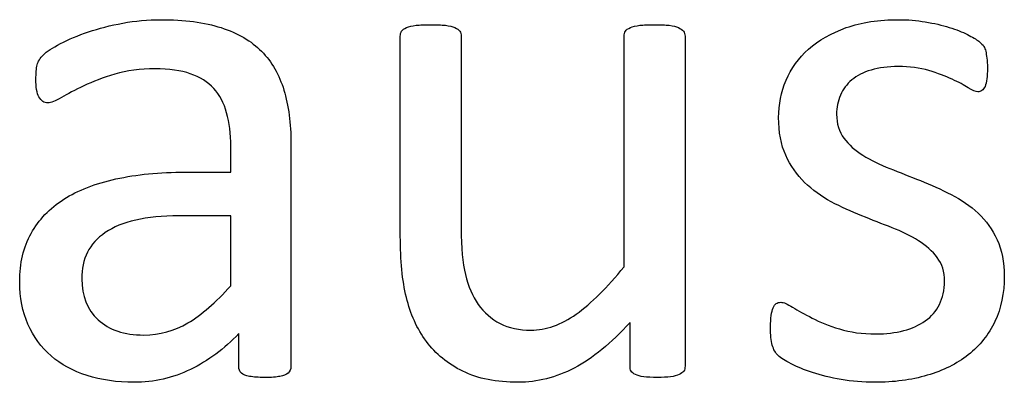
# Model space of a CAD drawing. Header units: inches. Extents: x 0 to 20790, y -12 to 14700.
# Tile 194 of 256: x 6517 to 6724, y 13564 to 13640. Entities that reach past the tile are written whole.
import ezdxf

# ---------------------------------------------------------------- set-up
doc = ezdxf.new("R2010")
doc.units = ezdxf.units.IN
doc.layers.add('254', color=7, linetype='Continuous', true_color=0xffffff)

msp = doc.modelspace()

# ---------------------------------------------------------------- linework, layer by layer
at = {"layer": '254', "color": 2, "linetype": 'Continuous', "lineweight": 25}
for points, knots in [([(6573.539, 13565.94), (6573.948, 13566.25), (6574.15, 13566.712), (6574.15, 13582.888), (6574.15, 13598.458), (6574.15, 13618.327), (6573.66, 13622.078), (6571.698, 13628.541), (6570.14, 13631.253), (6568.005, 13633.446), (6565.841, 13635.61), (6563.013, 13637.283), (6556.031, 13639.533), (6551.819, 13640.082), (6544.173, 13640.082), (6541.519, 13639.851), (6536.298, 13638.865), (6533.873, 13638.264), (6529.488, 13636.764), (6527.526, 13635.956), (6524.144, 13634.179), (6522.938, 13633.388), (6522.246, 13632.696), (6521.553, 13632.032), (6521.121, 13631.34), (6520.774, 13629.839), (6520.688, 13628.829), (6520.688, 13626.781), (6520.717, 13626.089), (6520.943, 13624.789), (6521.092, 13624.271), (6521.553, 13623.463), (6521.842, 13623.146), (6522.13, 13622.944), (6522.448, 13622.742), (6522.794, 13622.626), (6523.833, 13622.626), (6524.756, 13623.001), (6527.295, 13624.502), (6528.853, 13625.31), (6532.604, 13627.098), (6534.767, 13627.935), (6539.764, 13629.388), (6542.557, 13629.782), (6548.616, 13629.782), (6551.069, 13629.435), (6555.076, 13628.042), (6556.695, 13627.041), (6559.206, 13624.301), (6560.128, 13622.598), (6560.676, 13620.549), (6561.253, 13618.501), (6561.542, 13616.135), (6561.542, 13611.682), (6561.542, 13609.884), (6561.542, 13608.085), (6558.359, 13608.085), (6555.175, 13608.085), (6546.597, 13608.085), (6541.75, 13607.623), (6533.152, 13605.719), (6529.488, 13604.306), (6523.544, 13600.497), (6521.265, 13598.102), (6518.079, 13592.368), (6517.283, 13588.985), (6517.283, 13581.744), (6517.86, 13578.772), (6520.179, 13573.554), (6521.784, 13571.328), (6525.939, 13567.75), (6528.449, 13566.366), (6531.421, 13565.442), (6534.364, 13564.49), (6537.653, 13564), (6545.443, 13564), (6549.395, 13564.894), (6556.804, 13568.513), (6560.186, 13571.011), (6563.215, 13574.242), (6563.215, 13571.934), (6563.215, 13569.626), (6563.215, 13566.712), (6563.388, 13566.25), (6563.763, 13565.933), (6564.11, 13565.615), (6564.687, 13565.385), (6566.274, 13565.101), (6567.341, 13565.01), (6570.082, 13565.01), (6571.121, 13565.096), (6572.563, 13565.385), (6573.111, 13565.615), (6573.539, 13565.94)], [0, 0, 0, 0, 0.0062907, 0.0062907, 0.1679526, 0.1679526, 0.2125868, 0.2125868, 0.257221, 0.257221, 0.257221, 0.2941122, 0.2941122, 0.3310034, 0.3310034, 0.3506219, 0.3506219, 0.3704508, 0.3704508, 0.3902798, 0.3902798, 0.4098458, 0.4098458, 0.4098458, 0.4185611, 0.4185611, 0.4272765, 0.4272765, 0.4326245, 0.4326245, 0.437747, 0.437747, 0.4428695, 0.4428695, 0.4428695, 0.4468565, 0.4468565, 0.4524383, 0.4524383, 0.4580201, 0.4580201, 0.463602, 0.463602, 0.4692612, 0.4692612, 0.474606, 0.474606, 0.48002, 0.48002, 0.4853165, 0.4853165, 0.4853165, 0.5053782, 0.5053782, 0.5189706, 0.5189706, 0.5189706, 0.5457097, 0.5457097, 0.5910288, 0.5910288, 0.6363479, 0.6363479, 0.681667, 0.681667, 0.7273363, 0.7273363, 0.766578, 0.766578, 0.8061842, 0.8061842, 0.8457904, 0.8457904, 0.8457904, 0.877393, 0.877393, 0.9135102, 0.9135102, 0.9492912, 0.9492912, 0.9492912, 0.9709919, 0.9709919, 0.9766884, 0.9766884, 0.9766884, 0.9826091, 0.9826091, 0.988325, 0.988325, 0.9941625, 0.9941625, 1, 1, 1, 1]), ([(6522.246, 13632.696), (6522.938, 13633.388), (6524.144, 13634.179), (6527.526, 13635.956), (6529.488, 13636.764), (6533.873, 13638.264), (6536.298, 13638.865), (6541.519, 13639.851), (6544.173, 13640.082), (6551.819, 13640.082), (6556.031, 13639.533), (6563.013, 13637.283), (6565.841, 13635.61), (6568.005, 13633.446)], [0, 0, 0, 0, 0.1281972, 0.1281972, 0.2581168, 0.2581168, 0.3880364, 0.3880364, 0.5165767, 0.5165767, 0.7582883, 0.7582883, 1, 1, 1, 1]), ([(6721.744, 13576.787), (6723.054, 13579.551), (6723.717, 13582.696), (6723.717, 13589.216), (6723.198, 13591.784), (6721.22, 13596.089), (6719.88, 13597.929), (6718.235, 13599.458), (6716.591, 13601.016), (6714.716, 13602.315), (6712.581, 13603.382), (6710.474, 13604.479), (6708.31, 13605.46), (6703.95, 13607.181), (6701.79, 13608.027), (6699.713, 13608.864), (6697.606, 13609.672), (6695.731, 13610.595), (6694.087, 13611.634), (6692.442, 13612.644), (6691.115, 13613.855), (6690.076, 13615.211), (6689.066, 13616.568), (6688.547, 13618.241), (6688.547, 13621.674), (6688.807, 13623.001), (6689.903, 13625.483), (6690.682, 13626.55), (6691.75, 13627.445), (6692.788, 13628.339), (6694.144, 13629.031), (6697.433, 13630.012), (6699.309, 13630.243), (6703.896, 13630.243), (6706.031, 13629.955), (6707.907, 13629.407), (6709.753, 13628.829), (6711.398, 13628.224), (6714.167, 13626.954), (6715.293, 13626.348), (6716.158, 13625.771), (6717.053, 13625.223), (6717.716, 13624.935), (6718.466, 13624.935), (6718.755, 13625.021), (6719.014, 13625.194), (6719.274, 13625.396), (6719.476, 13625.685), (6719.678, 13626.089), (6719.851, 13626.492), (6719.967, 13627.041), (6720.14, 13628.31), (6720.169, 13629.06), (6720.169, 13630.763), (6720.14, 13631.455), (6719.962, 13632.58), (6719.909, 13633.042), (6719.822, 13633.446), (6719.736, 13633.821), (6719.62, 13634.167), (6719.447, 13634.484), (6719.245, 13634.773), (6718.899, 13635.148), (6718.351, 13635.552), (6717.832, 13635.956), (6717.024, 13636.446), (6715.985, 13636.966), (6714.917, 13637.514), (6713.648, 13638.004), (6710.679, 13638.936), (6709.003, 13639.332), (6707.156, 13639.62), (6705.31, 13639.937), (6703.463, 13640.082), (6697.433, 13640.082), (6693.74, 13639.533), (6687.425, 13637.274), (6684.796, 13635.783), (6680.584, 13632.032), (6679.026, 13629.839), (6677.958, 13627.358), (6676.92, 13624.877), (6676.4, 13622.28), (6676.4, 13616.481), (6676.891, 13613.827), (6677.901, 13611.634), (6678.882, 13609.412), (6680.209, 13607.537), (6681.853, 13605.921), (6683.498, 13604.334), (6685.344, 13603.007), (6687.422, 13601.882), (6689.499, 13600.786), (6691.634, 13599.805), (6695.995, 13598.083), (6698.126, 13597.237), (6700.174, 13596.429), (6702.223, 13595.65), (6704.069, 13594.727), (6705.714, 13593.717), (6707.329, 13592.678), (6708.657, 13591.495), (6710.676, 13588.841), (6711.167, 13587.196), (6711.167, 13583.33), (6710.821, 13581.715), (6709.436, 13578.945), (6708.455, 13577.791), (6707.156, 13576.896), (6705.887, 13576.002), (6704.358, 13575.31), (6700.896, 13574.386), (6698.934, 13574.156), (6693.913, 13574.156), (6691.375, 13574.502), (6686.958, 13575.878), (6685.056, 13576.637), (6683.44, 13577.473), (6681.825, 13578.281), (6680.469, 13579.06), (6679.343, 13579.753), (6678.247, 13580.445), (6677.41, 13580.791), (6676.487, 13580.791), (6676.17, 13580.676), (6675.881, 13580.503), (6675.621, 13580.33), (6675.391, 13580.041), (6675.246, 13579.637), (6675.073, 13579.205), (6674.958, 13578.685), (6674.842, 13578.022), (6674.756, 13577.329), (6674.698, 13576.521), (6674.698, 13573.954), (6674.814, 13572.713), (6675.333, 13570.866), (6675.737, 13570.145), (6676.891, 13569.106), (6677.785, 13568.529), (6678.997, 13567.895), (6680.238, 13567.26), (6681.738, 13566.625), (6683.498, 13566.048), (6685.287, 13565.442), (6687.278, 13564.981), (6689.499, 13564.577), (6691.75, 13564.202), (6694.087, 13564), (6700.549, 13564), (6704.214, 13564.49), (6710.881, 13566.444), (6713.763, 13567.866), (6718.571, 13571.688), (6720.428, 13574.011), (6721.744, 13576.787)], [0, 0, 0, 0, 0.0265971, 0.0265971, 0.0488695, 0.0488695, 0.071505, 0.071505, 0.071505, 0.0916763, 0.0916763, 0.0916763, 0.1124207, 0.1124207, 0.1329291, 0.1329291, 0.1329291, 0.1513232, 0.1513232, 0.1513232, 0.1671509, 0.1671509, 0.1671509, 0.1827935, 0.1827935, 0.1941287, 0.1941287, 0.2054639, 0.2054639, 0.2054639, 0.2187849, 0.2187849, 0.232106, 0.232106, 0.2470255, 0.2470255, 0.2470255, 0.2617411, 0.2617411, 0.2764567, 0.2764567, 0.2764567, 0.2827861, 0.2827861, 0.2867419, 0.2867419, 0.2867419, 0.2899769, 0.2899769, 0.2899769, 0.2946866, 0.2946866, 0.2993962, 0.2993962, 0.3039489, 0.3039489, 0.3087355, 0.3087355, 0.3087355, 0.3118991, 0.3118991, 0.3118991, 0.3162873, 0.3162873, 0.3162873, 0.3241694, 0.3241694, 0.3241694, 0.3358727, 0.3358727, 0.3477852, 0.3477852, 0.3477852, 0.3635516, 0.3635516, 0.3992722, 0.3992722, 0.4352836, 0.4352836, 0.4712949, 0.4712949, 0.4712949, 0.4954133, 0.4954133, 0.5223243, 0.5223243, 0.5223243, 0.5434303, 0.5434303, 0.5434303, 0.5642681, 0.5642681, 0.5642681, 0.5855645, 0.5855645, 0.6066186, 0.6066186, 0.6066186, 0.6252846, 0.6252846, 0.6252846, 0.6414191, 0.6414191, 0.6575536, 0.6575536, 0.6732136, 0.6732136, 0.6888736, 0.6888736, 0.6888736, 0.7040281, 0.7040281, 0.7191826, 0.7191826, 0.7391866, 0.7391866, 0.7589539, 0.7589539, 0.7589539, 0.7730817, 0.7730817, 0.7730817, 0.7812698, 0.7812698, 0.7868722, 0.7868722, 0.7868722, 0.7901715, 0.7901715, 0.7901715, 0.7952132, 0.7952132, 0.7952132, 0.802729, 0.802729, 0.8148868, 0.8148868, 0.8270447, 0.8270447, 0.8392026, 0.8392026, 0.8392026, 0.8540559, 0.8540559, 0.8540559, 0.8729189, 0.8729189, 0.8729189, 0.8944875, 0.8944875, 0.9297587, 0.9297587, 0.9647499, 0.9647499, 1, 1, 1, 1]), ([(6677.958, 13627.358), (6679.026, 13629.839), (6680.584, 13632.032), (6684.796, 13635.783), (6687.425, 13637.274), (6693.74, 13639.533), (6697.433, 13640.082), (6703.463, 13640.082), (6705.31, 13639.937), (6707.156, 13639.62)], [0, 0, 0, 0, 0.2915669, 0.2915669, 0.5831337, 0.5831337, 0.8723472, 0.8723472, 1, 1, 1, 1]), ([(6707.156, 13639.62), (6709.003, 13639.332), (6710.679, 13638.936), (6713.648, 13638.004), (6714.917, 13637.514), (6715.985, 13636.966)], [0, 0, 0, 0, 0.504427, 0.504427, 1, 1, 1, 1]), ([(6656.519, 13566.368), (6656.695, 13566.625), (6656.781, 13566.971), (6656.781, 13590.476), (6656.781, 13613.548), (6656.781, 13637.052), (6656.666, 13637.398), (6656.435, 13637.658), (6656.204, 13637.947), (6655.858, 13638.206), (6654.935, 13638.668), (6654.3, 13638.812), (6652.655, 13638.982), (6651.617, 13639.014), (6649.107, 13639.014), (6648.068, 13638.985), (6646.482, 13638.809), (6645.818, 13638.668), (6645.327, 13638.437), (6644.808, 13638.206), (6644.462, 13637.947), (6644.289, 13637.658), (6644.087, 13637.398), (6644, 13637.052), (6644, 13620.491), (6644, 13604.363), (6644, 13588.235), (6640.48, 13583.879), (6637.133, 13580.561), (6630.805, 13576.073), (6627.641, 13574.935), (6622.015, 13574.935), (6619.851, 13575.396), (6616.158, 13577.3), (6614.629, 13578.628), (6612.228, 13582.057), (6611.311, 13584.138), (6610.163, 13589.016), (6609.84, 13592.274), (6609.84, 13609.749), (6609.84, 13623.184), (6609.84, 13637.052), (6609.753, 13637.398), (6609.551, 13637.658), (6609.349, 13637.947), (6609.003, 13638.206), (6608.022, 13638.668), (6607.358, 13638.812), (6605.714, 13638.988), (6604.704, 13639.014), (6602.223, 13639.014), (6601.213, 13638.985), (6599.568, 13638.815), (6598.905, 13638.668), (6597.866, 13638.206), (6597.52, 13637.947), (6597.347, 13637.658), (6597.174, 13637.398), (6597.087, 13637.052), (6597.087, 13622.626), (6597.087, 13608.633), (6597.087, 13589.591), (6597.491, 13585.321), (6598.357, 13581.83), (6599.193, 13578.31), (6600.578, 13575.223), (6604.516, 13569.953), (6607.041, 13567.866), (6610.186, 13566.308), (6613.36, 13564.779), (6617.226, 13564), (6625.795, 13564), (6629.69, 13565.01), (6633.556, 13567), (6637.393, 13569.02), (6641.288, 13572.194), (6645.241, 13576.55), (6645.241, 13573.502), (6645.241, 13570.453), (6645.241, 13566.971), (6645.327, 13566.625), (6645.471, 13566.366), (6645.616, 13566.077), (6645.904, 13565.817), (6646.366, 13565.615), (6646.799, 13565.413), (6647.376, 13565.269), (6648.126, 13565.154), (6648.876, 13565.067), (6649.828, 13565.01), (6652.078, 13565.01), (6653.002, 13565.067), (6653.752, 13565.154), (6654.473, 13565.269), (6655.079, 13565.413), (6656.002, 13565.817), (6656.32, 13566.077), (6656.519, 13566.368)], [0, 0, 0, 0, 0.0038138, 0.0038138, 0.2071299, 0.2071299, 0.2109436, 0.2109436, 0.2109436, 0.2148076, 0.2148076, 0.2186716, 0.2186716, 0.2224039, 0.2224039, 0.2264026, 0.2264026, 0.2305478, 0.2305478, 0.2305478, 0.2342105, 0.2342105, 0.2342105, 0.2372634, 0.2372634, 0.3510351, 0.3510351, 0.3510351, 0.3882049, 0.3882049, 0.4251502, 0.4251502, 0.4536988, 0.4536988, 0.4822474, 0.4822474, 0.5102533, 0.5102533, 0.5379471, 0.5379471, 0.6300619, 0.6300619, 0.6330291, 0.6330291, 0.6330291, 0.6366576, 0.6366576, 0.640286, 0.640286, 0.6440425, 0.6440425, 0.6477991, 0.6477991, 0.6514275, 0.6514275, 0.6550559, 0.6550559, 0.6550559, 0.6579975, 0.6579975, 0.7531086, 0.7531086, 0.787427, 0.787427, 0.787427, 0.8144143, 0.8144143, 0.8415922, 0.8415922, 0.8415922, 0.8733002, 0.8733002, 0.9004502, 0.9004502, 0.9004502, 0.940355, 0.940355, 0.940355, 0.9644189, 0.9644189, 0.9678349, 0.9678349, 0.9678349, 0.9709703, 0.9709703, 0.9709703, 0.9757756, 0.9757756, 0.9757756, 0.9833849, 0.9833849, 0.9902518, 0.9902518, 0.9902518, 0.9951259, 0.9951259, 1, 1, 1, 1]), ([(6598.357, 13581.83), (6597.491, 13585.321), (6597.087, 13589.591), (6597.087, 13608.633), (6597.087, 13622.626), (6597.087, 13637.052), (6597.174, 13637.398), (6597.347, 13637.658)], [0, 0, 0, 0, 0.2592593, 0.2592593, 0.9777778, 0.9777778, 1, 1, 1, 1]), ([(6597.347, 13637.658), (6597.52, 13637.947), (6597.866, 13638.206), (6598.905, 13638.668), (6599.568, 13638.815), (6601.213, 13638.985), (6602.223, 13639.014), (6604.704, 13639.014), (6605.714, 13638.988), (6607.358, 13638.812), (6608.022, 13638.668), (6609.003, 13638.206), (6609.349, 13637.947), (6609.551, 13637.658)], [0, 0, 0, 0, 0.1647275, 0.1647275, 0.329455, 0.329455, 0.5, 0.5, 0.670545, 0.670545, 0.8352725, 0.8352725, 1, 1, 1, 1]), ([(6609.551, 13637.658), (6609.753, 13637.398), (6609.84, 13637.052), (6609.84, 13623.184), (6609.84, 13609.749), (6609.84, 13592.274), (6610.163, 13589.016), (6611.311, 13584.138), (6612.228, 13582.057), (6614.629, 13578.628), (6616.158, 13577.3), (6619.851, 13575.396), (6622.015, 13574.935), (6627.641, 13574.935), (6630.805, 13576.073), (6637.133, 13580.561), (6640.48, 13583.879), (6644, 13588.235)], [0, 0, 0, 0, 0.0105222, 0.0105222, 0.3371776, 0.3371776, 0.4353846, 0.4353846, 0.5346985, 0.5346985, 0.6359368, 0.6359368, 0.7371752, 0.7371752, 0.8681895, 0.8681895, 1, 1, 1, 1]), ([(6644, 13588.235), (6644, 13604.363), (6644, 13620.491), (6644, 13637.052), (6644.087, 13637.398), (6644.289, 13637.658)], [0, 0, 0, 0, 0.9738676, 0.9738676, 1, 1, 1, 1]), ([(6645.327, 13638.437), (6645.818, 13638.668), (6646.482, 13638.809), (6648.068, 13638.985), (6649.107, 13639.014), (6651.617, 13639.014), (6652.655, 13638.982), (6654.3, 13638.812), (6654.935, 13638.668), (6655.858, 13638.206), (6656.204, 13637.947), (6656.435, 13637.658)], [0, 0, 0, 0, 0.2114411, 0.2114411, 0.415418, 0.415418, 0.6057964, 0.6057964, 0.8028982, 0.8028982, 1, 1, 1, 1]), ([(6656.435, 13637.658), (6656.666, 13637.398), (6656.781, 13637.052), (6656.781, 13613.548), (6656.781, 13590.476), (6656.781, 13566.971), (6656.695, 13566.625), (6656.522, 13566.366)], [0, 0, 0, 0, 0.0180796, 0.0180796, 0.9819204, 0.9819204, 1, 1, 1, 1]), ([(6568.005, 13633.446), (6570.14, 13631.253), (6571.698, 13628.541), (6573.66, 13622.078), (6574.15, 13618.327), (6574.15, 13598.458), (6574.15, 13582.888), (6574.15, 13566.712), (6573.948, 13566.25), (6573.544, 13565.933)], [0, 0, 0, 0, 0.1735248, 0.1735248, 0.3470497, 0.3470497, 0.9755435, 0.9755435, 1, 1, 1, 1]), ([(6719.822, 13633.446), (6719.909, 13633.042), (6719.962, 13632.58), (6720.14, 13631.455), (6720.169, 13630.763), (6720.169, 13629.06), (6720.14, 13628.31), (6719.967, 13627.041), (6719.851, 13626.492), (6719.678, 13626.089)], [0, 0, 0, 0, 0.2551684, 0.2551684, 0.4978663, 0.4978663, 0.7489332, 0.7489332, 1, 1, 1, 1]), ([(6522.13, 13622.944), (6521.842, 13623.146), (6521.553, 13623.463), (6521.092, 13624.271), (6520.943, 13624.789), (6520.717, 13626.089), (6520.688, 13626.781), (6520.688, 13628.829), (6520.774, 13629.839), (6521.121, 13631.34), (6521.553, 13632.032), (6522.246, 13632.696)], [0, 0, 0, 0, 0.1551158, 0.1551158, 0.3102316, 0.3102316, 0.4721772, 0.4721772, 0.7360886, 0.7360886, 1, 1, 1, 1]), ([(6560.676, 13620.549), (6560.128, 13622.598), (6559.206, 13624.301), (6556.695, 13627.041), (6555.076, 13628.042), (6551.069, 13629.435), (6548.616, 13629.782), (6542.557, 13629.782), (6539.764, 13629.388), (6534.767, 13627.935), (6532.604, 13627.098), (6528.853, 13625.31), (6527.295, 13624.502), (6524.756, 13623.001), (6523.833, 13622.626), (6522.794, 13622.626), (6522.448, 13622.742), (6522.13, 13622.944)], [0, 0, 0, 0, 0.1247793, 0.1247793, 0.252326, 0.252326, 0.3782436, 0.3782436, 0.511568, 0.511568, 0.6430689, 0.6430689, 0.7745699, 0.7745699, 0.9060708, 0.9060708, 1, 1, 1, 1]), ([(6707.907, 13629.407), (6706.031, 13629.955), (6703.896, 13630.243), (6699.309, 13630.243), (6697.433, 13630.012), (6694.144, 13629.031), (6692.788, 13628.339), (6691.75, 13627.445)], [0, 0, 0, 0, 0.3589744, 0.3589744, 0.6794872, 0.6794872, 1, 1, 1, 1]), ([(6716.158, 13625.771), (6715.293, 13626.348), (6714.167, 13626.954), (6711.398, 13628.224), (6709.753, 13628.829), (6707.907, 13629.407)], [0, 0, 0, 0, 0.5, 0.5, 1, 1, 1, 1]), ([(6677.901, 13611.634), (6676.891, 13613.827), (6676.4, 13616.481), (6676.4, 13622.28), (6676.92, 13624.877), (6677.958, 13627.358)], [0, 0, 0, 0, 0.5273632, 0.5273632, 1, 1, 1, 1]), ([(6691.75, 13627.445), (6690.682, 13626.55), (6689.903, 13625.483), (6688.807, 13623.001), (6688.547, 13621.674), (6688.547, 13618.241), (6689.066, 13616.568), (6690.076, 13615.211)], [0, 0, 0, 0, 0.295858, 0.295858, 0.591716, 0.591716, 1, 1, 1, 1]), ([(6719.014, 13625.194), (6718.755, 13625.021), (6718.466, 13624.935), (6717.716, 13624.935), (6717.053, 13625.223), (6716.158, 13625.771)], [0, 0, 0, 0, 0.3846154, 0.3846154, 1, 1, 1, 1]), ([(6561.542, 13608.085), (6561.542, 13609.884), (6561.542, 13611.682), (6561.542, 13616.135), (6561.253, 13618.501), (6560.676, 13620.549)], [0, 0, 0, 0, 0.4038877, 0.4038877, 1, 1, 1, 1]), ([(6699.713, 13608.864), (6701.79, 13608.027), (6703.95, 13607.181), (6708.31, 13605.46), (6710.474, 13604.479), (6712.581, 13603.382)], [0, 0, 0, 0, 0.4971403, 0.4971403, 1, 1, 1, 1]), ([(6531.421, 13565.442), (6528.449, 13566.366), (6525.939, 13567.75), (6521.784, 13571.328), (6520.179, 13573.554), (6517.86, 13578.772), (6517.283, 13581.744), (6517.283, 13588.985), (6518.079, 13592.368), (6521.265, 13598.102), (6523.544, 13600.497), (6529.488, 13604.306), (6533.152, 13605.719), (6541.75, 13607.623), (6546.597, 13608.085), (6555.175, 13608.085), (6558.359, 13608.085), (6561.542, 13608.085)], [0, 0, 0, 0, 0.1211867, 0.1211867, 0.2423733, 0.2423733, 0.3624449, 0.3624449, 0.5021834, 0.5021834, 0.6408503, 0.6408503, 0.7795172, 0.7795172, 0.9181841, 0.9181841, 1, 1, 1, 1]), ([(6700.174, 13596.429), (6698.126, 13597.237), (6695.995, 13598.083), (6691.634, 13599.805), (6689.499, 13600.786), (6687.422, 13601.882)], [0, 0, 0, 0, 0.4971403, 0.4971403, 1, 1, 1, 1]), ([(6550.694, 13598.939), (6554.31, 13598.939), (6557.926, 13598.939), (6561.542, 13598.939), (6561.542, 13594.044), (6561.542, 13589.149), (6561.542, 13584.254), (6558.397, 13580.763), (6555.425, 13578.166), (6549.725, 13574.769), (6546.626, 13573.925), (6539.182, 13573.925), (6536.008, 13574.992), (6531.45, 13579.262), (6530.295, 13582.119), (6530.295, 13587.802), (6530.699, 13589.678), (6531.478, 13591.293), (6532.286, 13592.88), (6533.527, 13594.265), (6536.912, 13596.56), (6539.038, 13597.468), (6541.605, 13598.045), (6544.173, 13598.651), (6547.203, 13598.939), (6550.694, 13598.939)], [0, 0, 0, 0, 0.0969812, 0.0969812, 0.0969812, 0.228267, 0.228267, 0.228267, 0.334882, 0.334882, 0.4410263, 0.4410263, 0.5730145, 0.5730145, 0.7050027, 0.7050027, 0.7827055, 0.7827055, 0.7827055, 0.8432978, 0.8432978, 0.9031884, 0.9031884, 0.9031884, 1, 1, 1, 1]), ([(6541.605, 13598.045), (6539.038, 13597.468), (6536.912, 13596.56), (6533.527, 13594.265), (6532.286, 13592.88), (6531.478, 13591.293)], [0, 0, 0, 0, 0.497088, 0.497088, 1, 1, 1, 1]), ([(6718.235, 13599.458), (6719.88, 13597.929), (6721.22, 13596.089), (6723.198, 13591.784), (6723.717, 13589.216), (6723.717, 13582.696), (6723.054, 13579.551), (6721.755, 13576.781)], [0, 0, 0, 0, 0.3165581, 0.3165581, 0.6280383, 0.6280383, 1, 1, 1, 1]), ([(6707.156, 13576.896), (6708.455, 13577.791), (6709.436, 13578.945), (6710.821, 13581.715), (6711.167, 13583.33), (6711.167, 13587.196), (6710.676, 13588.841), (6708.657, 13591.495), (6707.329, 13592.678), (6705.714, 13593.717)], [0, 0, 0, 0, 0.2462687, 0.2462687, 0.4925373, 0.4925373, 0.7462687, 0.7462687, 1, 1, 1, 1]), ([(6531.478, 13591.293), (6530.699, 13589.678), (6530.295, 13587.802), (6530.295, 13582.119), (6531.45, 13579.262), (6536.008, 13574.992), (6539.182, 13573.925), (6546.626, 13573.925), (6549.725, 13574.769), (6555.425, 13578.166), (6558.397, 13580.763), (6561.542, 13584.254)], [0, 0, 0, 0, 0.1401467, 0.1401467, 0.3782042, 0.3782042, 0.6162616, 0.6162616, 0.8077064, 0.8077064, 1, 1, 1, 1]), ([(6610.186, 13566.308), (6607.041, 13567.866), (6604.516, 13569.953), (6600.578, 13575.223), (6599.193, 13578.31), (6598.357, 13581.83)], [0, 0, 0, 0, 0.5017601, 0.5017601, 1, 1, 1, 1]), ([(6675.881, 13580.503), (6676.17, 13580.676), (6676.487, 13580.791), (6677.41, 13580.791), (6678.247, 13580.445), (6679.343, 13579.753)], [0, 0, 0, 0, 0.40625, 0.40625, 1, 1, 1, 1]), ([(6678.997, 13567.895), (6677.785, 13568.529), (6676.891, 13569.106), (6675.737, 13570.145), (6675.333, 13570.866), (6674.814, 13572.713), (6674.698, 13573.954), (6674.698, 13576.521), (6674.756, 13577.329), (6674.842, 13578.022)], [0, 0, 0, 0, 0.2763819, 0.2763819, 0.5527638, 0.5527638, 0.8291457, 0.8291457, 1, 1, 1, 1]), ([(6683.44, 13577.473), (6685.056, 13576.637), (6686.958, 13575.878), (6691.375, 13574.502), (6693.913, 13574.156), (6698.934, 13574.156), (6700.896, 13574.386), (6704.358, 13575.31), (6705.887, 13576.002), (6707.156, 13576.896)], [0, 0, 0, 0, 0.2820666, 0.2820666, 0.56751, 0.56751, 0.783755, 0.783755, 1, 1, 1, 1]), ([(6645.471, 13566.366), (6645.327, 13566.625), (6645.241, 13566.971), (6645.241, 13570.453), (6645.241, 13573.502), (6645.241, 13576.55)], [0, 0, 0, 0, 0.1243094, 0.1243094, 1, 1, 1, 1]), ([(6721.755, 13576.781), (6720.428, 13574.011), (6718.571, 13571.688), (6713.763, 13567.866), (6710.881, 13566.444), (6704.214, 13564.49), (6700.549, 13564), (6694.087, 13564), (6691.75, 13564.202), (6689.499, 13564.577)], [0, 0, 0, 0, 0.2773826, 0.2773826, 0.5527281, 0.5527281, 0.8302763, 0.8302763, 1, 1, 1, 1]), ([(6563.215, 13574.242), (6560.186, 13571.011), (6556.804, 13568.513), (6549.395, 13564.894), (6545.443, 13564), (6537.653, 13564), (6534.364, 13564.49), (6531.421, 13565.442)], [0, 0, 0, 0, 0.3457072, 0.3457072, 0.6946633, 0.6946633, 1, 1, 1, 1]), ([(6563.763, 13565.933), (6563.388, 13566.25), (6563.215, 13566.712), (6563.215, 13569.626), (6563.215, 13571.934), (6563.215, 13574.242)], [0, 0, 0, 0, 0.2079208, 0.2079208, 1, 1, 1, 1]), ([(6633.556, 13567), (6629.69, 13565.01), (6625.795, 13564), (6617.226, 13564), (6613.36, 13564.779), (6610.186, 13566.308)], [0, 0, 0, 0, 0.4612795, 0.4612795, 1, 1, 1, 1]), ([(6573.544, 13565.933), (6573.111, 13565.615), (6572.563, 13565.385), (6571.121, 13565.096), (6570.082, 13565.01), (6567.341, 13565.01), (6566.274, 13565.101), (6564.687, 13565.385), (6564.11, 13565.615), (6563.763, 13565.933)], [0, 0, 0, 0, 0.2504121, 0.2504121, 0.5008242, 0.5008242, 0.7460194, 0.7460194, 1, 1, 1, 1]), ([(6653.752, 13565.154), (6653.002, 13565.067), (6652.078, 13565.01), (6649.828, 13565.01), (6648.876, 13565.067), (6648.126, 13565.154)], [0, 0, 0, 0, 0.474359, 0.474359, 1, 1, 1, 1]), ([(6656.522, 13566.366), (6656.32, 13566.077), (6656.002, 13565.817), (6655.079, 13565.413), (6654.473, 13565.269), (6653.752, 13565.154)], [0, 0, 0, 0, 0.5, 0.5, 1, 1, 1, 1])]:
    msp.add_open_spline(points, degree=3, knots=knots, dxfattribs=at)
for points in [[(6644.289, 13637.658), (6644.462, 13637.947), (6644.808, 13638.206), (6645.327, 13638.437)], [(6715.985, 13636.966), (6717.024, 13636.446), (6717.832, 13635.956), (6718.351, 13635.552)], [(6718.351, 13635.552), (6718.899, 13635.148), (6719.245, 13634.773), (6719.447, 13634.484)], [(6719.447, 13634.484), (6719.62, 13634.167), (6719.736, 13633.821), (6719.822, 13633.446)], [(6719.678, 13626.089), (6719.476, 13625.685), (6719.274, 13625.396), (6719.014, 13625.194)], [(6690.076, 13615.211), (6691.115, 13613.855), (6692.442, 13612.644), (6694.087, 13611.634)], [(6681.853, 13605.921), (6680.209, 13607.537), (6678.882, 13609.412), (6677.901, 13611.634)], [(6694.087, 13611.634), (6695.731, 13610.595), (6697.606, 13609.672), (6699.713, 13608.864)], [(6687.422, 13601.882), (6685.344, 13603.007), (6683.498, 13604.334), (6681.853, 13605.921)], [(6712.581, 13603.382), (6714.716, 13602.315), (6716.591, 13601.016), (6718.235, 13599.458)], [(6550.694, 13598.939), (6547.203, 13598.939), (6544.173, 13598.651), (6541.605, 13598.045)], [(6561.542, 13598.939), (6557.926, 13598.939), (6554.31, 13598.939), (6550.694, 13598.939)], [(6561.542, 13584.254), (6561.542, 13589.149), (6561.542, 13594.044), (6561.542, 13598.939)], [(6705.714, 13593.717), (6704.069, 13594.727), (6702.223, 13595.65), (6700.174, 13596.429)], [(6674.842, 13578.022), (6674.958, 13578.685), (6675.073, 13579.205), (6675.246, 13579.637)], [(6675.246, 13579.637), (6675.391, 13580.041), (6675.621, 13580.33), (6675.881, 13580.503)], [(6679.343, 13579.753), (6680.469, 13579.06), (6681.825, 13578.281), (6683.44, 13577.473)], [(6645.241, 13576.55), (6641.288, 13572.194), (6637.393, 13569.02), (6633.556, 13567)], [(6683.498, 13566.048), (6681.738, 13566.625), (6680.238, 13567.26), (6678.997, 13567.895)], [(6646.366, 13565.615), (6645.904, 13565.817), (6645.616, 13566.077), (6645.471, 13566.366)], [(6648.126, 13565.154), (6647.376, 13565.269), (6646.799, 13565.413), (6646.366, 13565.615)], [(6689.499, 13564.577), (6687.278, 13564.981), (6685.287, 13565.442), (6683.498, 13566.048)]]:
    msp.add_open_spline(points, degree=3, dxfattribs=at)

doc.saveas('drawing.dxf')
